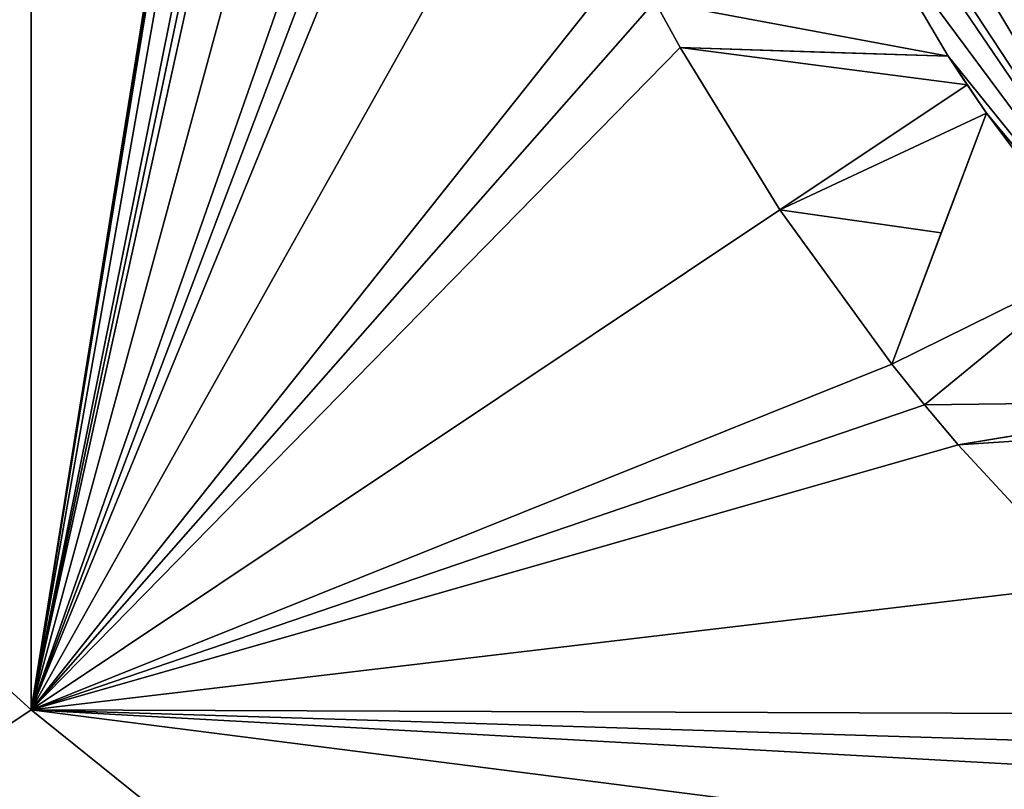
# Model space of a CAD drawing. Extents: x -50 to 50, y -119 to 244.
# Tile 43 of 112: x -6.26 to -4.07, y -4.34 to -2.63. Entities that reach past the tile are written whole.
import ezdxf

# ---------------------------------------------------------------- set-up
doc = ezdxf.new("R2010")
doc.units = 0
doc.header["$LTSCALE"] = 65.185185
for name, color, linetype in [('114', 7, 'CONTINUOUS'), ('116', 7, 'CONTINUOUS'), ('118', 7, 'CONTINUOUS'), ('173', 7, 'CONTINUOUS'), ('174', 7, 'CONTINUOUS'), ('175', 7, 'CONTINUOUS'), ('176', 7, 'CONTINUOUS'), ('177', 7, 'CONTINUOUS'), ('178', 7, 'CONTINUOUS'), ('179', 7, 'CONTINUOUS'), ('403', 7, 'CONTINUOUS'), ('425', 7, 'CONTINUOUS'), ('728', 7, 'CONTINUOUS'), ('872', 7, 'CONTINUOUS'), ('960', 7, 'CONTINUOUS'), ('961', 7, 'CONTINUOUS')]:
    doc.layers.add(name, color=color, linetype=linetype)

msp = doc.modelspace()

# ---------------------------------------------------------------- linework, layer by layer
at = {"layer": '114', "linetype": 'CONTINUOUS'}
for points in [[(-20.3561, -11.7422, 71), (23.5, 0, 71), (-23.5, 0, 71), (-20.3561, -11.7422, 71)], [(20.3561, -11.7422, 71), (23.5, 0, 71), (-20.3561, -11.7422, 71), (20.3561, -11.7422, 71)]]:
    msp.add_3dface(points, dxfattribs=at)
at = {"layer": '116', "linetype": 'CONTINUOUS'}
for points in [[(-6.7762, 3.6771, 43), (-6.2361, 4.1667, 43), (-6.7762, -3.6771, 43), (-6.7762, 3.6771, 43)], [(-6.7762, -3.6771, 43), (-6.2361, 4.1667, 43), (-6.2361, -4.1667, 43), (-6.7762, -3.6771, 43)], [(-6.2361, -4.1667, 43), (-6.2361, 4.1667, 43), (-5.3943, 1.073, 43), (-6.2361, -4.1667, 43)], [(-5.4609, 0.6546, 43), (-6.2361, -4.1667, 43), (-5.3943, 1.073, 43), (-5.4609, 0.6546, 43)], [(-5.4735, 0.5391, 43), (-6.2361, -4.1667, 43), (-5.4609, 0.6546, 43), (-5.4735, 0.5391, 43)], [(-5.4837, 0.4234, 43), (-6.2361, -4.1667, 43), (-5.4735, 0.5391, 43), (-5.4837, 0.4234, 43)], [(-5.5, 0, 43), (-6.2361, -4.1667, 43), (-5.4837, 0.4234, 43), (-5.5, 0, 43)], [(-5.4837, -0.4234, 43), (-6.2361, -4.1667, 43), (-5.5, 0, 43), (-5.4837, -0.4234, 43)], [(-5.4735, -0.5391, 43), (-6.2361, -4.1667, 43), (-5.4837, -0.4234, 43), (-5.4735, -0.5391, 43)], [(-5.4609, -0.6546, 43), (-6.2361, -4.1667, 43), (-5.4735, -0.5391, 43), (-5.4609, -0.6546, 43)], [(-5.3943, -1.073, 43), (-6.2361, -4.1667, 43), (-5.4609, -0.6546, 43), (-5.3943, -1.073, 43)], [(-5.2957, -1.485, 43), (-6.2361, -4.1667, 43), (-5.3943, -1.073, 43), (-5.2957, -1.485, 43)], [(-5.2632, -1.5966, 43), (-6.2361, -4.1667, 43), (-5.2957, -1.485, 43), (-5.2632, -1.5966, 43)], [(-5.2283, -1.7074, 43), (-6.2361, -4.1667, 43), (-5.2632, -1.5966, 43), (-5.2283, -1.7074, 43)], [(-5.0813, -2.1048, 43), (-6.2361, -4.1667, 43), (-5.2283, -1.7074, 43), (-5.0813, -2.1048, 43)], [(-4.9043, -2.4896, 43), (-6.2361, -4.1667, 43), (-5.0813, -2.1048, 43), (-4.9043, -2.4896, 43)], [(-4.8506, -2.5927, 43), (-6.2361, -4.1667, 43), (-4.9043, -2.4896, 43), (-4.8506, -2.5927, 43)], [(-4.7947, -2.6946, 43), (-6.2361, -4.1667, 43), (-4.8506, -2.5927, 43), (-4.7947, -2.6946, 43)], [(-4.5731, -3.0556, 43), (-6.2361, -4.1667, 43), (-4.7947, -2.6946, 43), (-4.5731, -3.0556, 43)], [(-4.3243, -3.3986, 43), (-6.2361, -4.1667, 43), (-4.5731, -3.0556, 43), (-4.3243, -3.3986, 43)], [(-4.2516, -3.4892, 43), (-6.2361, -4.1667, 43), (-4.3243, -3.3986, 43), (-4.2516, -3.4892, 43)], [(-4.1769, -3.5782, 43), (-6.2361, -4.1667, 43), (-4.2516, -3.4892, 43), (-4.1769, -3.5782, 43)], [(-3.8891, -3.8891, 43), (-6.2361, -4.1667, 43), (-4.1769, -3.5782, 43), (-3.8891, -3.8891, 43)], [(-3.5782, -4.1769, 43), (-6.2361, -4.1667, 43), (-3.8891, -3.8891, 43), (-3.5782, -4.1769, 43)], [(-2.7439, -6.98, 43), (-6.2361, -4.1667, 43), (-3.0556, -4.5731, 43), (-2.7439, -6.98, 43)], [(-3.0556, -4.5731, 43), (-6.2361, -4.1667, 43), (-3.3986, -4.3243, 43), (-3.0556, -4.5731, 43)], [(-3.3986, -4.3243, 43), (-6.2361, -4.1667, 43), (-3.4892, -4.2516, 43), (-3.3986, -4.3243, 43)], [(-3.4892, -4.2516, 43), (-6.2361, -4.1667, 43), (-3.5782, -4.1769, 43), (-3.4892, -4.2516, 43)]]:
    msp.add_3dface(points, dxfattribs=at)
at = {"layer": '118', "linetype": 'CONTINUOUS'}
for points in [[(-5, 0, 68), (-3.5355, -3.5355, 68), (-4.9994, -0.0763, 55), (-5, 0, 68)], [(-4.9994, -0.0763, 55), (-3.5355, -3.5355, 68), (-4.9759, -0.4901, 55), (-4.9994, -0.0763, 55)], [(-4.9759, -0.4901, 55), (-3.5355, -3.5355, 68), (-4.9182, -0.9005, 55), (-4.9759, -0.4901, 55)], [(-4.9182, -0.9005, 55), (-3.5355, -3.5355, 68), (-4.8885, -1.0502, 55), (-4.9182, -0.9005, 55)], [(-4.8885, -1.0502, 55), (-3.5355, -3.5355, 68), (-4.7847, -1.4514, 55), (-4.8885, -1.0502, 55)], [(-4.7847, -1.4514, 55), (-3.5355, -3.5355, 68), (-4.6481, -1.8427, 55), (-4.7847, -1.4514, 55)], [(-3.5355, -3.5355, 68), (-4.5896, -1.9837, 55), (-4.6481, -1.8427, 55), (-3.5355, -3.5355, 68)], [(-4.4096, -2.357, 55), (-4.5896, -1.9837, 55), (-3.5355, -3.5355, 68), (-4.4096, -2.357, 55)], [(-4.1993, -2.7141, 55), (-4.4096, -2.357, 55), (-3.5355, -3.5355, 68), (-4.1993, -2.7141, 55)], [(-4.1993, -2.7141, 43.5), (-4.1993, -2.7141, 55), (-4.1145, -2.841, 55), (-4.1993, -2.7141, 43.5)], [(-4.1145, -2.841, 55), (-4.1993, -2.7141, 55), (-3.5355, -3.5355, 68), (-4.1145, -2.841, 55)], [(-4.1573, -2.7779, 43.5), (-4.1993, -2.7141, 43.5), (-4.1145, -2.841, 55), (-4.1573, -2.7779, 43.5)], [(-4.1145, -2.841, 43.5), (-4.1573, -2.7779, 43.5), (-4.1145, -2.841, 55), (-4.1145, -2.841, 43.5)], [(-3.8651, -3.172, 55), (-4.1145, -2.841, 55), (-3.5355, -3.5355, 68), (-3.8651, -3.172, 55)]]:
    msp.add_3dface(points, dxfattribs=at)
at = {"layer": '173', "linetype": 'CONTINUOUS'}
for points in [[(-4.1145, -2.841, 55), (-3.8651, -3.172, 55), (-4.3243, -3.3986, 55), (-4.1145, -2.841, 55)], [(-4.3243, -3.3986, 55), (-3.8651, -3.172, 55), (-4.2516, -3.4892, 55), (-4.3243, -3.3986, 55)], [(-3.8651, -3.172, 55), (-3.5891, -3.4811, 55), (-4.2516, -3.4892, 55), (-3.8651, -3.172, 55)], [(-4.2516, -3.4892, 55), (-3.5891, -3.4811, 55), (-4.1769, -3.5782, 55), (-4.2516, -3.4892, 55)]]:
    msp.add_3dface(points, dxfattribs=at)
at = {"layer": '174', "linetype": 'CONTINUOUS'}
for points in [[(-3.5891, -3.4811, 55), (-3.5891, -3.4811, 43.5), (-4.1769, -3.5782, 55), (-3.5891, -3.4811, 55)], [(-4.1769, -3.5782, 55), (-3.5891, -3.4811, 43.5), (-3.8693, -3.5274, 43.2642), (-4.1769, -3.5782, 55)], [(-4.1769, -3.5782, 43), (-4.1769, -3.5782, 55), (-3.8693, -3.5274, 43.2642), (-4.1769, -3.5782, 43)]]:
    msp.add_3dface(points, dxfattribs=at)
at = {"layer": '175', "linetype": 'CONTINUOUS'}
for points in [[(-4.2516, -3.4892, 43), (-4.3243, -3.3986, 43), (-4.2516, -3.4892, 55), (-4.2516, -3.4892, 43)], [(-4.3243, -3.3986, 43), (-4.3243, -3.3986, 55), (-4.2516, -3.4892, 55), (-4.3243, -3.3986, 43)], [(-4.1769, -3.5782, 43), (-4.2516, -3.4892, 43), (-4.1769, -3.5782, 55), (-4.1769, -3.5782, 43)], [(-4.2516, -3.4892, 43), (-4.2516, -3.4892, 55), (-4.1769, -3.5782, 55), (-4.2516, -3.4892, 43)]]:
    msp.add_3dface(points, dxfattribs=at)
at = {"layer": '176', "linetype": 'CONTINUOUS'}
for points in [[(-4.3243, -3.3986, 43), (-4.1145, -2.841, 55), (-4.3243, -3.3986, 55), (-4.3243, -3.3986, 43)], [(-4.1145, -2.841, 55), (-4.3243, -3.3986, 43), (-4.2145, -3.1067, 43.2642), (-4.1145, -2.841, 55)], [(-4.1145, -2.841, 43.5), (-4.1145, -2.841, 55), (-4.2145, -3.1067, 43.2642), (-4.1145, -2.841, 43.5)]]:
    msp.add_3dface(points, dxfattribs=at)
at = {"layer": '177', "linetype": 'CONTINUOUS'}
for points in [[(-4.4096, -2.357, 55), (-4.1993, -2.7141, 55), (-4.8506, -2.5927, 55), (-4.4096, -2.357, 55)], [(-4.8506, -2.5927, 55), (-4.1993, -2.7141, 55), (-4.7947, -2.6946, 55), (-4.8506, -2.5927, 55)]]:
    msp.add_3dface(points, dxfattribs=at)
at = {"layer": '178', "linetype": 'CONTINUOUS'}
for points in [[(-4.7947, -2.6946, 43), (-4.7947, -2.6946, 55), (-4.4831, -2.7048, 43.2642), (-4.7947, -2.6946, 43)], [(-4.1993, -2.7141, 55), (-4.1993, -2.7141, 43.5), (-4.7947, -2.6946, 55), (-4.1993, -2.7141, 55)], [(-4.7947, -2.6946, 55), (-4.1993, -2.7141, 43.5), (-4.4831, -2.7048, 43.2642), (-4.7947, -2.6946, 55)]]:
    msp.add_3dface(points, dxfattribs=at)
at = {"layer": '179', "linetype": 'CONTINUOUS'}
for points in [[(-4.7947, -2.6946, 43), (-4.8506, -2.5927, 43), (-4.7947, -2.6946, 55), (-4.7947, -2.6946, 43)], [(-4.8506, -2.5927, 43), (-4.8506, -2.5927, 55), (-4.7947, -2.6946, 55), (-4.8506, -2.5927, 43)]]:
    msp.add_3dface(points, dxfattribs=at)
at = {"layer": '403', "linetype": 'CONTINUOUS'}
for points in [[(-3.5355, -3.5355, 68), (-5, 0, 68), (-3.3284, -3.3284, 68.7071), (-3.5355, -3.5355, 68)], [(-5, 0, 68), (-4.7071, 0, 68.7071), (-3.3284, -3.3284, 68.7071), (-5, 0, 68)], [(-3.3284, -3.3284, 68.7071), (-4.7071, 0, 68.7071), (-3.6949, -1.5323, 69), (-3.3284, -3.3284, 68.7071)]]:
    msp.add_3dface(points, dxfattribs=at)
at = {"layer": '425', "linetype": 'CONTINUOUS'}
msp.add_3dface([(-6.2361, -4.1667, 43), (-2.7439, -6.98, 43), (-6.5301, -4.3631, 43.1464), (-6.2361, -4.1667, 43)], dxfattribs=at)
at = {"layer": '728', "linetype": 'CONTINUOUS'}
msp.add_3dface([(-6.7762, -3.6771, 43), (-6.2361, -4.1667, 43), (-6.5301, -4.3631, 43.1464), (-6.7762, -3.6771, 43)], dxfattribs=at)
at = {"layer": '872', "linetype": 'CONTINUOUS'}
for points in [[(-14.0777, -16.9061, 67.5), (-6.9701, -4.1417, 67.5), (-5.4954, -5.8139, 67.5), (-14.0777, -16.9061, 67.5)], [(-6.9701, -4.1417, 67.5), (-6.6518, -4.4444, 67.5), (-5.4954, -5.8139, 67.5), (-6.9701, -4.1417, 67.5)]]:
    msp.add_3dface(points, dxfattribs=at)
at = {"layer": '960', "linetype": 'CONTINUOUS'}
for points in [[(-4.1769, -3.5782, 43), (-3.5891, -3.4811, 43.5), (-3.5355, -3.5355, 43.5), (-4.1769, -3.5782, 43)], [(-3.5891, -3.4811, 43.5), (-4.1769, -3.5782, 43), (-3.8693, -3.5274, 43.2642), (-3.5891, -3.4811, 43.5)], [(-3.8891, -3.8891, 43), (-4.1769, -3.5782, 43), (-3.5355, -3.5355, 43.5), (-3.8891, -3.8891, 43)]]:
    msp.add_3dface(points, dxfattribs=at)
at = {"layer": '961', "linetype": 'CONTINUOUS'}
for points in [[(-4.5731, -3.0556, 43), (-4.7947, -2.6946, 43), (-4.1573, -2.7779, 43.5), (-4.5731, -3.0556, 43)], [(-4.7947, -2.6946, 43), (-4.1993, -2.7141, 43.5), (-4.1573, -2.7779, 43.5), (-4.7947, -2.6946, 43)], [(-4.1993, -2.7141, 43.5), (-4.7947, -2.6946, 43), (-4.4831, -2.7048, 43.2642), (-4.1993, -2.7141, 43.5)], [(-4.5731, -3.0556, 43), (-4.1573, -2.7779, 43.5), (-4.1145, -2.841, 43.5), (-4.5731, -3.0556, 43)], [(-4.5731, -3.0556, 43), (-4.1145, -2.841, 43.5), (-4.2145, -3.1067, 43.2642), (-4.5731, -3.0556, 43)], [(-4.3243, -3.3986, 43), (-4.5731, -3.0556, 43), (-4.2145, -3.1067, 43.2642), (-4.3243, -3.3986, 43)]]:
    msp.add_3dface(points, dxfattribs=at)

doc.saveas('drawing.dxf')
